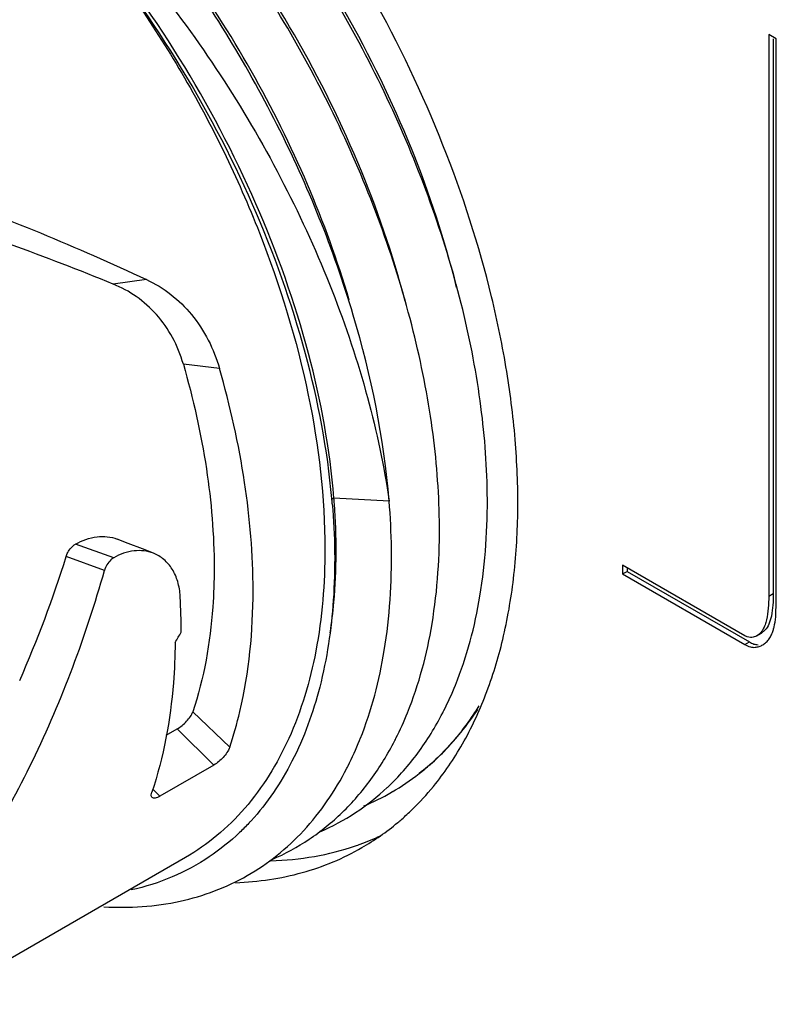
# Model space of a CAD drawing. Header units: inches. Extents: x 0 to 34, y 0 to 22.
# Tile 70 of 126: x 22.494 to 22.846, y 10.922 to 11.38. Entities that reach past the tile are written whole.
import ezdxf

# ---------------------------------------------------------------- set-up
doc = ezdxf.new("R2010")
doc.units = ezdxf.units.IN
doc.header["$LTSCALE"] = 1.87
doc.header["$MEASUREMENT"] = 0
doc.layers.get('0').update_dxf_attribs({"linetype": 'CONTINUOUS'})
doc.layers.add('02___PRT_ALL_AXES', color=7, linetype='CONTINUOUS')

msp = doc.modelspace()

# ---------------------------------------------------------------- linework, layer by layer
at = {"color": 7, "linetype": 'CONTINUOUS'}
for p, q in [((22.8459348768, 11.3706573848), (22.8423993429, 11.3726987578)), ((22.8423993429, 11.3726987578), (22.8423993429, 11.1117718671)), ((22.8445206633, 11.3706573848), (22.8445206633, 11.1129966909)), ((22.8459348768, 11.1097304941), (22.8459348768, 11.3706573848)), ((22.5531727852, 11.2589222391), (22.537797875, 11.2567817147)), ((22.5871642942, 11.2175793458), (22.5703435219, 11.2195889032)), ((22.6403196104, 11.1573501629), (22.639300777, 11.1567619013)), ((22.6394237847, 11.1565538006), (22.639371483, 11.1571413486)), ((22.6660213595, 11.1559816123), (22.6403196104, 11.1573501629)), ((22.5380191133, 11.1296451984), (22.520247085, 11.135975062)), ((22.5336907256, 11.1236521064), (22.5158799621, 11.1302452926)), ((22.8312840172, 11.0933610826), (22.7744591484, 11.1261710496)), ((22.7744591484, 11.1261710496), (22.7744591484, 11.1220886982)), ((22.7744591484, 11.1220886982), (22.7765804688, 11.123313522)), ((22.7744591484, 11.1220886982), (22.8312840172, 11.0892787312)), ((22.7765804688, 11.1249462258), (22.7765804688, 11.123313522)), ((22.7765804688, 11.123313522), (22.8334053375, 11.090503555)), ((22.8423993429, 11.1117718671), (22.8445206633, 11.1129966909)), ((22.8456479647, 11.1021591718), (22.8459348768, 11.1097304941)), ((22.8369547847, 11.0934055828), (22.839076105, 11.0946304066)), ((22.8406737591, 11.0959331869), (22.8390761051, 11.0946304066)), ((22.8323919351, 11.0928628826), (22.8312840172, 11.0933610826)), ((22.8312840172, 11.0892787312), (22.8334053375, 11.090503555)), ((22.8339501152, 11.0926018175), (22.8323919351, 11.0928628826)), ((22.5746912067, 11.0579924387), (22.5918991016, 11.041594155)), ((22.5622976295, 11.0471428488), (22.5674811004, 11.0501357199)), ((22.5674811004, 11.0501357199), (22.5845427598, 11.0333241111)), ((22.5845427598, 11.0333241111), (22.5594877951, 11.0188576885)), ((22.5594877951, 11.0188576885), (22.5561112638, 11.0221847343)), ((22.6651421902, 11.0228905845), (22.6653797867, 11.0231142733)), ((22.6673614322, 11.0208284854), (22.6670790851, 11.0206649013)), ((22.5713435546, 10.9903915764), (22.4001346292, 10.8915376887))]:
    msp.add_line(p, q, dxfattribs=at)
msp.add_lwpolyline([(22.5564129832, 11.1317201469), (22.5512953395, 11.1337219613), (22.5446839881, 11.1363178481), (22.5396091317, 11.1383183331)], dxfattribs=at)
for centre, radius, start, end in [((22.3026853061, 11.1268711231), 0.3380441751, 4.7276313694, 5.0374634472), ((22.315514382, 11.1310701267), 0.3258666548, 4.1517587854, 4.6257330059), ((22.3378154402, 11.1294089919), 0.3292798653, 0.768196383, 4.6287566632), ((22.0039576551, 11.289301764), 0.5360629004, 336.1606581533, 342.7397540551), ((22.5371649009, 11.109868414), 0.0317798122, 2.7565352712, 3.3558000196), ((22.2579434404, 11.0948932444), 0.3114021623, 0.0348185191, 3.0379577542), ((21.9074783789, 11.4772080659), 0.7642565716, 329.5828238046, 330.0002339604), ((22.5519251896, 11.1290475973), 0.1562650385, 333.2310640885, 337.9876441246), ((22.5296553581, 11.1161879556), 0.1562636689, 333.2322894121, 337.9883700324), ((22.5584422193, 11.1258183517), 0.1489920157, 332.7308767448, 333.2110439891), ((22.5969011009, 11.1313143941), 0.1317518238, 321.0562018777, 326.8096684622), ((22.5073800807, 11.1033305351), 0.1562681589, 333.2355297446, 337.9897829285), ((22.49792298, 11.1073425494), 0.1665396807, 337.9294557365, 338.2299688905), ((22.536173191, 11.1129584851), 0.1489898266, 332.7324103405, 333.2122669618), ((22.5139006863, 11.1001001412), 0.1489914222, 332.7366609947, 333.215502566), ((22.6108389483, 11.1180035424), 0.112417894, 300.1846929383, 307.9253116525), ((22.6109805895, 11.1178644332), 0.112226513, 292.6945687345, 299.9912986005), ((22.5185007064, 11.0836627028), 0.1129355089, 316.78086194, 317.5328833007)]:
    msp.add_arc(centre, radius, start, end, dxfattribs=at)
for points, knots in [([(22.7116078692, 11.1595417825), (22.7114199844, 11.1739162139), (22.7089987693, 11.2036306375), (22.6968315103, 11.2650553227), (22.6684588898, 11.3427930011), (22.6180811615, 11.4297442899), (22.5744597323, 11.4815591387), (22.5505926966, 11.504647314)], [0, 0, 0, 0, 0.1107705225, 0.2290121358, 0.4817386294, 0.7441266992, 1, 1, 1, 1]), ([(22.4404933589, 11.5004606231), (22.4547280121, 11.4919977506), (22.4827551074, 11.4723753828), (22.5216504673, 11.4372575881), (22.5577538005, 11.3966001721), (22.5900713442, 11.3516848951), (22.6177545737, 11.3038827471), (22.64010157, 11.2546133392), (22.6565781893, 11.2053149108), (22.6636552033, 11.1721925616), (22.6660213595, 11.1559816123)], [0, 0, 0, 0, 0.1172666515, 0.2414026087, 0.370312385, 0.5015583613, 0.6325781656, 0.7608427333, 0.8839912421, 1, 1, 1, 1]), ([(22.6893367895, 11.1466827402), (22.6891489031, 11.1610572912), (22.6867276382, 11.190771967), (22.6745602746, 11.2521968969), (22.6461874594, 11.329934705), (22.5958097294, 11.4168857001), (22.5521884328, 11.468700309), (22.5283216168, 11.4917882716)], [0, 0, 0, 0, 0.1107714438, 0.2290140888, 0.4817406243, 0.7441290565, 1, 1, 1, 1]), ([(22.6973231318, 11.2552432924), (22.6919429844, 11.2772143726), (22.6774103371, 11.3212644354), (22.6466533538, 11.3842723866), (22.6077499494, 11.4431413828), (22.5768627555, 11.4785393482), (22.5604279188, 11.4947272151)], [0, 0, 0, 0, 0.2432506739, 0.4967696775, 0.751929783, 1, 1, 1, 1]), ([(22.6660213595, 11.1559816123), (22.6636289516, 11.1852246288), (22.6512746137, 11.2456231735), (22.615926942, 11.3328032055), (22.5655237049, 11.4146531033), (22.5229938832, 11.4629315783), (22.4999636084, 11.4842702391)], [0, 0, 0, 0, 0.2346449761, 0.4888615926, 0.7489154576, 1, 1, 1, 1]), ([(22.6734138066, 11.2488557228), (22.6676816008, 11.2707880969), (22.6525338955, 11.3146415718), (22.6210324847, 11.3771723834), (22.5816031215, 11.4353022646), (22.5504728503, 11.4701038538), (22.533955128, 11.4859532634)], [0, 0, 0, 0, 0.2444884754, 0.498395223, 0.753108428, 1, 1, 1, 1]), ([(22.6474396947, 11.2493129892), (22.6420559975, 11.2675806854), (22.6287993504, 11.3040243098), (22.602764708, 11.3564559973), (22.5710134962, 11.4060657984), (22.5463404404, 11.4366032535), (22.5332634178, 11.4509411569)], [0, 0, 0, 0, 0.2446813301, 0.4968931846, 0.7506770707, 1, 1, 1, 1]), ([(22.6403196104, 11.1573501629), (22.6384860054, 11.1800149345), (22.6298532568, 11.2268290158), (22.6053583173, 11.2956505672), (22.5700455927, 11.3626221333), (22.5401413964, 11.4040698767), (22.5237710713, 11.4235015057)], [0, 0, 0, 0, 0.2315351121, 0.4816921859, 0.7412844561, 1, 1, 1, 1]), ([(22.639371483, 11.1571413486), (22.6373304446, 11.1798472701), (22.6284344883, 11.2266099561), (22.6038048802, 11.2952521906), (22.5686120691, 11.3618691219), (22.5389056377, 11.4030639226), (22.5226647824, 11.4223590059)], [0, 0, 0, 0, 0.2328543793, 0.4833236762, 0.742398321, 1, 1, 1, 1]), ([(22.5226647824, 11.4223590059), (22.5400383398, 11.4011363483), (22.5714195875, 11.3557663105), (22.607202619, 11.2825593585), (22.6301353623, 11.2079504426), (22.6361587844, 11.1576413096), (22.6361587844, 11.1336596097)], [0, 0, 0, 0, 0.2608117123, 0.522131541, 0.7719509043, 1, 1, 1, 1]), ([(22.3431510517, 11.3333858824), (22.3805853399, 11.3243387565), (22.4518899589, 11.302599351), (22.5206441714, 11.2740044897), (22.5531727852, 11.2589222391)], [0, 0, 0, 0, 0.5178639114, 1, 1, 1, 1]), ([(22.5377978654, 11.2567817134), (22.5061852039, 11.269626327), (22.4395888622, 11.2939434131), (22.3709655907, 11.3120556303), (22.3350141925, 11.3194216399)], [0, 0, 0, 0, 0.4818149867, 1, 1, 1, 1]), ([(22.5531727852, 11.2589222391), (22.5612043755, 11.2551983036), (22.5760843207, 11.2434432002), (22.5845725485, 11.2266217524), (22.5871642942, 11.2175793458)], [0, 0, 0, 0, 0.4848411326, 1, 1, 1, 1]), ([(22.5703435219, 11.2195889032), (22.5691123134, 11.2238844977), (22.5657846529, 11.2321071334), (22.5582890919, 11.2428200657), (22.5488566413, 11.2512655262), (22.5415565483, 11.2552544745), (22.5377978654, 11.2567817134)], [0, 0, 0, 0, 0.2625254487, 0.5162066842, 0.7616467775, 1, 1, 1, 1]), ([(22.5703435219, 11.2195889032), (22.574918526, 11.2036270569), (22.5819482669, 11.1722887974), (22.5846569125, 11.1402392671), (22.5846569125, 11.1248190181)], [0, 0, 0, 0, 0.5184904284, 1, 1, 1, 1]), ([(22.6027521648, 11.1143710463), (22.6027521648, 11.131164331), (22.5998023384, 11.1660675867), (22.5921466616, 11.2001962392), (22.5871642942, 11.2175793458)], [0, 0, 0, 0, 0.4815095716, 1, 1, 1, 1]), ([(22.6967989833, 11.0704784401), (22.7021725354, 11.0837299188), (22.7099377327, 11.1132560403), (22.7118162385, 11.1436001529), (22.7116078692, 11.1595417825)], [0, 0, 0, 0, 0.4728287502, 1, 1, 1, 1]), ([(22.6395793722, 11.1547324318), (22.6408121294, 11.1398253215), (22.6412957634, 11.1111545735), (22.6352996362, 11.0705501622), (22.6226517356, 11.0354155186), (22.6093651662, 11.0156675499), (22.6018092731, 11.0074123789)], [0, 0, 0, 0, 0.2875546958, 0.5489017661, 0.7848618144, 1, 1, 1, 1]), ([(22.6386107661, 11.0948193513), (22.6393255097, 11.0995163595), (22.6416911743, 11.1193672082), (22.6416284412, 11.1394715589), (22.6405258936, 11.1546623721)], [0, 0, 0, 0, 0.2377696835, 1, 1, 1, 1]), ([(22.674528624, 11.0576211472), (22.679901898, 11.0708724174), (22.6876667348, 11.1003979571), (22.6895451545, 11.1307414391), (22.6893367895, 11.1466827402)], [0, 0, 0, 0, 0.4728286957, 1, 1, 1, 1]), ([(22.520247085, 11.135975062), (22.5233247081, 11.1376884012), (22.5297236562, 11.1400966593), (22.5366878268, 11.1394708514), (22.5396090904, 11.138318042)], [0, 0, 0, 0, 0.5286584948, 1, 1, 1, 1]), ([(22.5158799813, 11.13024528), (22.5160761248, 11.130870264), (22.5170040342, 11.1331123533), (22.5186929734, 11.1351151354), (22.520247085, 11.135975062)], [0, 0, 0, 0, 0.2694309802, 1, 1, 1, 1]), ([(22.5564129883, 11.1317201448), (22.5536285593, 11.1328075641), (22.5470459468, 11.1335034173), (22.540935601, 11.1312634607), (22.5380191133, 11.1296451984)], [0, 0, 0, 0, 0.4726360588, 1, 1, 1, 1]), ([(22.5688902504, 11.1117287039), (22.5687561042, 11.1140311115), (22.5680508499, 11.1184367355), (22.5654809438, 11.1243692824), (22.5615634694, 11.1290047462), (22.5581754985, 11.1310318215), (22.5564129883, 11.1317201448)], [0, 0, 0, 0, 0.2785218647, 0.5333879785, 0.7714944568, 1, 1, 1, 1]), ([(22.6361587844, 11.1336596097), (22.6361587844, 11.1177966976), (22.633755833, 11.0876363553), (22.6215599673, 11.0462221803), (22.6040373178, 11.0176466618), (22.5863390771, 11.0002405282), (22.5764745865, 10.9933541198), (22.5713434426, 10.9903917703)], [0, 0, 0, 0, 0.289588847, 0.5486307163, 0.7816356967, 0.8918371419, 1, 1, 1, 1]), ([(22.6525850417, 11.045575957), (22.6578408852, 11.0587363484), (22.665433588, 11.0879951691), (22.667271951, 11.1180448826), (22.6670657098, 11.1338236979)], [0, 0, 0, 0, 0.4731384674, 1, 1, 1, 1]), ([(22.5380191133, 11.1296451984), (22.5375193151, 11.129367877), (22.53550219, 11.1278552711), (22.534216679, 11.1255076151), (22.5336907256, 11.1236521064)], [0, 0, 0, 0, 0.2286150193, 1, 1, 1, 1]), ([(22.452308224, 10.9569735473), (22.4709280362, 10.9813214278), (22.5033461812, 11.0348667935), (22.5251135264, 11.0933926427), (22.5336907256, 11.1236521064)], [0, 0, 0, 0, 0.4935585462, 1, 1, 1, 1]), ([(22.5846569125, 11.1248190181), (22.5846569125, 11.118793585), (22.5839064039, 11.0962408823), (22.579967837, 11.0736777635), (22.5746912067, 11.0579924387)], [0, 0, 0, 0, 0.2669130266, 1, 1, 1, 1]), ([(22.5918991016, 11.041594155), (22.5937335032, 11.0470471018), (22.6004225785, 11.0707403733), (22.6027521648, 11.0955343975), (22.6027521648, 11.1143710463)], [0, 0, 0, 0, 0.2339674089, 1, 1, 1, 1]), ([(22.8445206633, 11.1129966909), (22.8445206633, 11.1112214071), (22.8444208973, 11.107723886), (22.8439877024, 11.1042404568), (22.843624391, 11.1025573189)], [0, 0, 0, 0, 0.507632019, 1, 1, 1, 1]), ([(22.8423993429, 11.1117718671), (22.8423993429, 11.1098995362), (22.8422883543, 11.1062229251), (22.8416919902, 11.1017389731), (22.8407524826, 11.0984698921), (22.8398194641, 11.0963677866), (22.8385935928, 11.0946155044), (22.8375259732, 11.0937353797), (22.8369547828, 11.0934055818)], [0, 0, 0, 0, 0.2825956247, 0.5548586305, 0.6798085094, 0.7948830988, 0.9004502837, 1, 1, 1, 1]), ([(22.843624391, 11.1025573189), (22.84335005, 11.1012863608), (22.8426798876, 11.098933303), (22.8414389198, 11.0967738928), (22.8406737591, 11.0959331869)], [0, 0, 0, 0, 0.5335360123, 1, 1, 1, 1]), ([(22.8444643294, 11.0958868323), (22.8446196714, 11.0963768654), (22.845185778, 11.0984321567), (22.8454936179, 11.1005505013), (22.8456479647, 11.1021591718)], [0, 0, 0, 0, 0.241331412, 1, 1, 1, 1]), ([(22.8396384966, 11.0891607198), (22.8402304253, 11.0895024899), (22.8413360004, 11.0903343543), (22.8426782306, 11.091938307), (22.8437238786, 11.0938140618), (22.8442394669, 11.095177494), (22.8444643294, 11.0958868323)], [0, 0, 0, 0, 0.2422752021, 0.4849181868, 0.7362390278, 1, 1, 1, 1]), ([(22.5665441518, 11.0902708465), (22.5664754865, 11.0840076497), (22.5654569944, 11.0605162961), (22.5612113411, 11.0370556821), (22.5557085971, 11.0206982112)], [0, 0, 0, 0, 0.2662877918, 1, 1, 1, 1]), ([(22.8312840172, 11.0892787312), (22.8320998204, 11.0888076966), (22.8336654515, 11.0881117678), (22.8360284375, 11.0879126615), (22.8379803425, 11.0883571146), (22.8391226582, 11.088862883), (22.8396384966, 11.0891607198)], [0, 0, 0, 0, 0.3221229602, 0.5755901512, 0.7963196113, 1, 1, 1, 1]), ([(22.8334053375, 11.090503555), (22.8340819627, 11.09011288), (22.8353784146, 11.0895100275), (22.8367898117, 11.0892558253), (22.8374236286, 11.0892330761)], [0, 0, 0, 0, 0.5519545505, 1, 1, 1, 1]), ([(22.8369547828, 11.0934055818), (22.8367369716, 11.0932798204), (22.8358025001, 11.0928151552), (22.834741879, 11.0925903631), (22.8339501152, 11.0926018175)], [0, 0, 0, 0, 0.2410590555, 1, 1, 1, 1]), ([(22.5674811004, 11.0501357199), (22.5690863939, 11.0510623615), (22.5712773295, 11.0529052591), (22.5735657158, 11.0556890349), (22.5744372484, 11.0572375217), (22.5746912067, 11.0579924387)], [0, 0, 0, 0, 0.5142171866, 0.7790352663, 1, 1, 1, 1]), ([(22.6653797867, 11.0231142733), (22.6704700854, 11.0279205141), (22.6799860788, 11.0387570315), (22.6875155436, 11.0510355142), (22.6908758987, 11.0575545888)], [0, 0, 0, 0, 0.4883712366, 1, 1, 1, 1]), ([(22.7077312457, 11.0608255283), (22.7070732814, 11.0597605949), (22.7044175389, 11.0555913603), (22.7015286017, 11.0515699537), (22.6992424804, 11.0486718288)], [0, 0, 0, 0, 0.2532432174, 1, 1, 1, 1]), ([(22.6992424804, 11.0486718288), (22.6978044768, 11.0468488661), (22.6919546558, 11.0398473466), (22.6852872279, 11.0335221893), (22.6799347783, 11.0293268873)], [0, 0, 0, 0, 0.2545192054, 1, 1, 1, 1]), ([(22.6799347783, 11.0293268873), (22.6817080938, 11.0307083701), (22.6887293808, 11.0365211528), (22.6950562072, 11.0431632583), (22.6993727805, 11.0485007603)], [0, 0, 0, 0, 0.2466867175, 1, 1, 1, 1]), ([(22.6116036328, 10.9894831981), (22.61759755, 10.9920646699), (22.6291906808, 10.9983602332), (22.6447013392, 11.0109590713), (22.6581100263, 11.0265122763), (22.6653599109, 11.0383999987), (22.6686067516, 11.0446992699)], [0, 0, 0, 0, 0.2420330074, 0.4860204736, 0.7371754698, 1, 1, 1, 1]), ([(22.5918991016, 11.041594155), (22.5915952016, 11.0407095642), (22.5906732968, 11.0390481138), (22.5883258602, 11.0361369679), (22.5861587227, 11.034263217), (22.5845427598, 11.0333241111)], [0, 0, 0, 0, 0.2499575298, 0.500525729, 1, 1, 1, 1]), ([(22.5334336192, 10.9674578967), (22.5452433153, 10.9667936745), (22.5685009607, 10.9682359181), (22.6009379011, 10.9804038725), (22.6279019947, 11.0021034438), (22.6409381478, 11.0213664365), (22.6463407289, 11.0318500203)], [0, 0, 0, 0, 0.2577282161, 0.5005037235, 0.7430251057, 1, 1, 1, 1]), ([(22.5558107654, 11.0182449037), (22.5556953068, 11.0183572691), (22.5554492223, 11.0187618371), (22.5554093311, 11.0196454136), (22.5555815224, 11.0203204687), (22.5557085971, 11.0206982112)], [0, 0, 0, 0, 0.1885402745, 0.5336026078, 1, 1, 1, 1]), ([(22.6338271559, 11.0023217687), (22.639565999, 11.0047901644), (22.650674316, 11.0107577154), (22.6605567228, 11.0185860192), (22.6651421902, 11.0228905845)], [0, 0, 0, 0, 0.4983186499, 1, 1, 1, 1]), ([(22.5594877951, 11.0188576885), (22.5591002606, 11.0186339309), (22.5583667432, 11.0182680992), (22.5571686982, 11.0178595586), (22.5561602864, 11.017904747), (22.5558107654, 11.0182449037)], [0, 0, 0, 0, 0.3451894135, 0.6237799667, 1, 1, 1, 1]), ([(22.6008013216, 11.0063255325), (22.5994044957, 11.004839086), (22.5937262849, 10.9991155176), (22.5874064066, 10.9940255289), (22.5824049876, 10.9906725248)], [0, 0, 0, 0, 0.2530372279, 1, 1, 1, 1]), ([(22.5824049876, 10.9906725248), (22.5769694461, 10.9870284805), (22.5652856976, 10.9807156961), (22.5526268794, 10.9767242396), (22.5461380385, 10.9752907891)], [0, 0, 0, 0, 0.4961609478, 1, 1, 1, 1])]:
    msp.add_open_spline(points, degree=3, knots=knots, dxfattribs=at)
at = {"layer": '02___PRT_ALL_AXES', "color": 7, "linetype": 'CONTINUOUS'}
for centre, radius, start, end in [((22.5879067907, 11.1040580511), 0.1274249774, 314.16261602, 320.7265510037), ((22.5917829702, 11.1000925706), 0.121879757, 311.0442394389, 314.1542022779), ((22.5945451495, 11.0967407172), 0.1175360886, 300.008518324, 309.9231645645), ((22.5928886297, 11.0988316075), 0.1202027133, 309.8891050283, 311.0414315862), ((22.6117758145, 11.1080744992), 0.118743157, 290.1095276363, 294.9865248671), ((22.6112823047, 11.1094006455), 0.1201581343, 288.9507967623, 290.1130914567)]:
    msp.add_arc(centre, radius, start, end, dxfattribs=at)
for points, knots in [([(22.6865507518, 11.0233952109), (22.6916017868, 11.0295590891), (22.7008642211, 11.0431962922), (22.7116187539, 11.0662583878), (22.7194935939, 11.0921082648), (22.7243909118, 11.1204289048), (22.7262898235, 11.150881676), (22.7251578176, 11.1831041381), (22.7210307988, 11.2167141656), (22.711431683, 11.2635656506), (22.6921979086, 11.3228656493), (22.6593682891, 11.3917114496), (22.6179769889, 11.4561197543), (22.5851538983, 11.4950528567), (22.5676888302, 11.5129456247)], [0, 0, 0, 0, 0.0442810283, 0.0910877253, 0.1408996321, 0.1939911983, 0.2504330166, 0.3101439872, 0.3728984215, 0.4383714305, 0.5756555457, 0.7180724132, 0.8610650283, 1, 1, 1, 1]), ([(22.5946104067, 10.9786668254), (22.5999121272, 10.9788652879), (22.6103545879, 10.9798212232), (22.6255646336, 10.9830333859), (22.6399714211, 10.9879945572), (22.649002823, 10.9924626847), (22.6533283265, 10.994960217)], [0, 0, 0, 0, 0.2587534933, 0.5101520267, 0.7563984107, 1, 1, 1, 1]), ([(22.6109685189, 10.9888301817), (22.6177585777, 10.989023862), (22.6310997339, 10.9903198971), (22.6441009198, 10.993625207), (22.6503043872, 10.9957553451)], [0, 0, 0, 0, 0.508756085, 1, 1, 1, 1])]:
    msp.add_open_spline(points, degree=3, knots=knots, dxfattribs=at)

doc.saveas('drawing.dxf')
